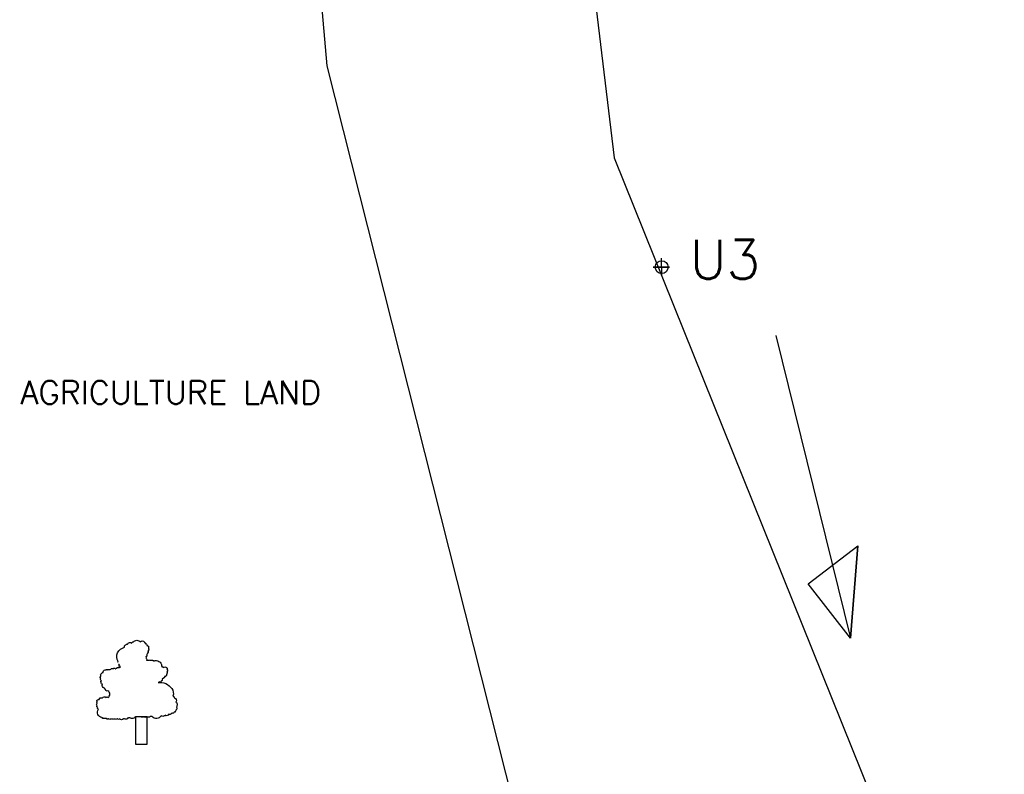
# Model space of a CAD drawing. Header units: metres. Extents: x -46051 to -13612, y -94 to 20642.
# Tile 12 of 22: x -32055 to -29529, y 8948 to 10885. Entities that reach past the tile are written whole.
import ezdxf

# ---------------------------------------------------------------- set-up
doc = ezdxf.new("R2010")
doc.units = ezdxf.units.M
doc.header["$LTSCALE"] = 1.5
doc.layers.add('rough', color=5, linetype='Continuous')
doc.styles.get("Standard").update_dxf_attribs({"font": 'romans.shx'})

msp = doc.modelspace()

# ---------------------------------------------------------------- linework, layer by layer
at = {"layer": 'rough', "color": 3, "ltscale": 1.5}
for p, q in [((-30953.02, 13996.03), (-30529.73, 10529.89)), ((-30529.73, 10529.89), (-29775.73, 8656.27))]:
    msp.add_line(p, q, dxfattribs=at)
msp.add_lwpolyline([(-31547.38, 13962.35), (-31267.04, 10766.44), (-30662.57, 8372.33), (-28805.98, 6625.27), (-26753.54, 5670.14), (-25352.66, 5407.18), (-23510.29, 5407.18), (-22202.8, 5593.79), (-20495.12, 6017.61)], dxfattribs=at)
at = {"layer": 'rough', "color": 0, "ltscale": 1.5}
for points in [[(-30408.27, 10249.72), (-30430.15, 10249.72), (-30388.01, 10249.72), (-30408.27, 10249.72), (-30408.27, 10272.97)], [(-30408.27, 10249.72), (-30408.27, 10228.07)], [(-30114.95, 10074.65), (-29923.51, 9297.6), (-29904.78, 9534.94), (-29923.51, 9297.6), (-29923.51, 9297.6), (-30032.01, 9436.94), (-29904.78, 9534.94)]]:
    msp.add_lwpolyline(points, dxfattribs=at)
msp.add_lwpolyline([(-31803.04, 9235.83, -0.5205671), (-31803.04, 9237.36, -0.5205671), (-31803.04, 9237.36, -0.5205671), (-31786.19, 9274.07, -0.5205671), (-31786.19, 9274.07, -0.5205671), (-31783.13, 9280.19, -0.5205671), (-31783.13, 9280.19, -0.5205671), (-31778.53, 9281.72, -0.5205671), (-31778.53, 9281.72, -0.5205671), (-31767.81, 9284.78, -0.5205671), (-31767.81, 9284.78, -0.5205671), (-31763.22, 9287.84, -0.5205671), (-31763.22, 9287.84, -0.5205671), (-31746.37, 9287.84, -0.5205671), (-31746.37, 9287.84, -0.5205671), (-31735.65, 9287.84, -0.5205671), (-31735.65, 9287.84, -0.5205671), (-31735.65, 9286.31, -0.5205671), (-31735.65, 9286.31, -0.5205671), (-31732.59, 9283.25, -0.5205671), (-31732.59, 9283.25, -0.5205671), (-31729.53, 9278.66, -0.5205671), (-31729.53, 9278.66, -0.5205671), (-31726.46, 9277.13, -0.5205671), (-31726.46, 9277.13, -0.5205671), (-31724.93, 9275.6, -0.5205671), (-31724.93, 9275.6, -0.5205671), (-31724.93, 9274.07, -0.5205671), (-31724.93, 9274.07, -0.5205671), (-31724.93, 9272.54, -0.5205671), (-31724.93, 9272.54, -0.5205671), (-31724.93, 9271.01, -0.5205671), (-31724.93, 9271.01, -0.5205671), (-31724.93, 9267.95, -0.5205671), (-31724.93, 9267.95, -0.5205671), (-31724.93, 9266.42, -0.5205671), (-31724.93, 9266.42, -0.5205671), (-31726.46, 9264.89, -0.5205671), (-31726.46, 9264.89, -0.5205671), (-31726.46, 9263.36, -0.5205671), (-31726.46, 9263.36, -0.5205671), (-31726.46, 9261.83, -0.5205671), (-31726.46, 9261.83, -0.5205671), (-31726.46, 9260.3, -0.5205671), (-31726.46, 9260.3, -0.5205671), (-31727.99, 9258.77, -0.5205671), (-31727.99, 9258.77, -0.5205671), (-31729.53, 9255.71, -0.5205671), (-31729.53, 9255.71, -0.5205671), (-31729.53, 9254.18, -0.5205671), (-31729.53, 9254.18, -0.5205671), (-31729.53, 9252.65, -0.5205671), (-31729.53, 9252.65, -0.5205671), (-31729.53, 9251.12, -0.5205671), (-31729.53, 9251.12, -0.5205671), (-31731.06, 9251.12, -0.5205671), (-31731.06, 9251.12, -0.5205671), (-31731.06, 9249.59, -0.5205671), (-31731.06, 9249.59, -0.5205671), (-31731.06, 9246.53, -0.5205671), (-31731.06, 9246.53, -0.5205671), (-31731.06, 9245, -0.5205671), (-31731.06, 9245, -0.5205671), (-31729.53, 9240.42, -0.5205671), (-31729.53, 9240.42, -0.5205671), (-31727.99, 9240.42, -0.5205671), (-31727.99, 9240.42, -0.5205671), (-31726.46, 9240.42, -0.5205671), (-31726.46, 9240.42, -0.5205671), (-31723.4, 9240.42, -0.5205671), (-31723.4, 9240.42, -0.5205671), (-31720.34, 9240.42, -0.5205671), (-31720.34, 9240.42, -0.5205671), (-31718.81, 9240.42, -0.5205671), (-31718.81, 9240.42, -0.5205671), (-31717.27, 9240.42, -0.5205671), (-31717.27, 9240.42, -0.5205671), (-31714.21, 9240.42, -0.5205671), (-31714.21, 9240.42, -0.5205671), (-31714.21, 9240.42, -0.5205671), (-31711.15, 9238.89, -0.5205671), (-31711.15, 9238.89, -0.5205671), (-31691.24, 9226.65, -0.5205671), (-31691.24, 9226.65, -0.5205671), (-31691.24, 9225.12, -0.5205671), (-31691.24, 9225.12, -0.5205671), (-31689.71, 9223.59, -0.5205671), (-31689.71, 9223.59, -0.5205671), (-31688.18, 9223.59, -0.5205671), (-31688.18, 9223.59, -0.5205671), (-31686.64, 9222.06, -0.5205671), (-31686.64, 9222.06, -0.5205671), (-31678.99, 9222.06, -0.5205671), (-31678.99, 9222.06, -0.5205671), (-31677.46, 9219, -0.5205671), (-31677.46, 9219, -0.5205671), (-31677.46, 9217.47, -0.5205671), (-31677.46, 9217.47, -0.5205671), (-31677.46, 9211.35, -0.5205671), (-31677.46, 9211.35, -0.5205671), (-31677.46, 9209.82, -0.5205671), (-31677.46, 9209.82, -0.5205671), (-31677.46, 9206.76, -0.5205671), (-31677.46, 9206.76, -0.5205671), (-31678.99, 9205.23, -0.5205671), (-31678.99, 9205.23, -0.5205671), (-31678.99, 9203.7, -0.5205671), (-31678.99, 9203.7, -0.5205671), (-31680.52, 9200.64, -0.5205671), (-31680.52, 9200.64, -0.5205671), (-31682.05, 9199.11, -0.5205671), (-31682.05, 9199.11, -0.5205671), (-31683.58, 9199.11, -0.5205671), (-31683.58, 9199.11, -0.5205671), (-31683.58, 9197.58, -0.5205671), (-31683.58, 9197.58, -0.5205671), (-31686.64, 9196.06, -0.5205671), (-31686.64, 9196.06, -0.5205671), (-31686.64, 9194.53, -0.5205671), (-31686.64, 9194.53, -0.5205671), (-31688.18, 9194.53, -0.5205671), (-31688.18, 9194.53, -0.5205671), (-31689.71, 9193, -0.5205671), (-31689.71, 9193, -0.5205671), (-31689.71, 9191.47, -0.5205671), (-31689.71, 9191.47, -0.5205671), (-31689.71, 9189.94, -0.5205671), (-31689.71, 9189.94, -0.5205671), (-31691.24, 9188.41, -0.5205671), (-31691.24, 9188.41, -0.5205671), (-31692.77, 9186.88, -0.5205671), (-31692.77, 9186.88, -0.5205671), (-31697.37, 9185.35, -0.5205671), (-31697.37, 9185.35, -0.5205671), (-31698.9, 9183.82, -0.5205671), (-31698.9, 9183.82, -0.5205671), (-31698.9, 9183.82, -0.5205671), (-31700.43, 9183.82, -0.5205671), (-31700.43, 9183.82, -0.2786009), (-31665.4, 9168.18, -0.5205671), (-31665.4, 9168.18, 0.1615575), (-31665.4, 9168.18, -0.5205671), (-31665.4, 9168.18, -0.2465534), (-31662.14, 9148.64, -0.5205671), (-31662.14, 9148.64, -0.5205671), (-31659.08, 9144.05, -0.5205671), (-31659.08, 9144.05, -0.5205671), (-31654.48, 9133.34, -0.5205671), (-31654.48, 9133.34, -0.5205671), (-31652.95, 9122.63, -0.5205671), (-31652.95, 9122.63, -0.5205671), (-31652.95, 9119.57, -0.5205671), (-31652.95, 9119.57, -0.5205671), (-31654.48, 9113.45, -0.5205671), (-31654.48, 9113.45, -0.5205671), (-31656.02, 9110.39, -0.5205671), (-31656.02, 9110.39, -0.5205671), (-31659.08, 9107.33, -0.5205671), (-31659.08, 9107.33, -0.5205671), (-31663.67, 9105.8, -0.5205671), (-31663.67, 9105.8, -0.5205671), (-31666.74, 9104.27, -0.5205671), (-31666.74, 9104.27, -0.5205671), (-31672.86, 9102.75, -0.5205671), (-31672.86, 9102.75, -0.5205671), (-31682.05, 9099.69, -0.5205671), (-31682.05, 9099.69, -0.5205671), (-31685.11, 9098.16, -0.5205671), (-31685.11, 9098.16, -0.5205671), (-31691.24, 9098.16, -0.5205671), (-31691.24, 9098.16, -0.5205671), (-31692.77, 9098.16, -0.5205671), (-31692.77, 9098.16, -0.5205671), (-31715.74, 9096.63, -0.5205671), (-31715.74, 9096.63, -0.5205671), (-31717.27, 9096.63, -0.5205671), (-31717.27, 9096.63, -0.5205671), (-31718.81, 9096.63, -0.5205671), (-31718.81, 9096.63, -0.5205671), (-31720.34, 9096.63, -0.5205671), (-31720.34, 9096.63, -0.5205671), (-31727.99, 9096.63, -0.5205671), (-31727.99, 9096.63, -0.5205671), (-31737.18, 9096.63, -0.5205671), (-31737.18, 9096.63, -0.5205671), (-31744.84, 9096.63, -0.5205671), (-31744.84, 9096.63, -0.5205671), (-31749.44, 9096.63, -0.5205671), (-31749.44, 9096.63, -0.5205671), (-31754.03, 9096.63, -0.5205671), (-31754.03, 9096.63, -0.5205671), (-31758.62, 9096.63, -0.5205671), (-31758.62, 9096.63, -0.5205671), (-31772.41, 9093.57, -0.5205671), (-31772.41, 9093.57, -0.5205671), (-31773.94, 9093.57, -0.5205671), (-31773.94, 9093.57, -0.5205671), (-31777, 9093.57, -0.5205671), (-31777, 9093.57, -0.5205671), (-31786.19, 9090.51, -0.5205671), (-31786.19, 9090.51, -0.5205671), (-31787.72, 9090.51, -0.5205671), (-31787.72, 9090.51, -0.5205671), (-31789.25, 9090.51, -0.5205671), (-31789.25, 9090.51, -0.5205671), (-31798.44, 9090.51, -0.5205671), (-31798.44, 9090.51, -0.5205671), (-31804.57, 9090.51, -0.5205671), (-31804.57, 9090.51, -0.5205671), (-31806.1, 9090.51, -0.5205671), (-31806.1, 9090.51, -0.5205671), (-31810.69, 9090.51, -0.5205671), (-31810.69, 9090.51, -0.5205671), (-31815.29, 9090.51, -0.5205671), (-31815.29, 9090.51, -0.5205671), (-31816.82, 9090.51, -0.5205671), (-31816.82, 9090.51, -0.5205671), (-31819.88, 9090.51, -0.5205671), (-31819.88, 9090.51, -0.5205671), (-31821.41, 9090.51, -0.5205671), (-31821.41, 9090.51, -0.5205671), (-31827.54, 9090.51, -0.5205671), (-31827.54, 9090.51, -0.5205671), (-31829.07, 9090.51, -0.5205671), (-31829.07, 9090.51, -0.5205671), (-31832.14, 9090.51, -0.5205671), (-31832.14, 9090.51, -0.5205671), (-31832.14, 9092.04, -0.5205671), (-31832.14, 9092.04, -0.5205671), (-31833.67, 9092.04, -0.5205671), (-31833.67, 9092.04, -0.5205671), (-31836.73, 9092.04, -0.5205671), (-31836.73, 9092.04, -0.5205671), (-31838.26, 9092.04, -0.5205671), (-31838.26, 9092.04, -0.5205671), (-31841.32, 9092.04, -0.5205671), (-31841.32, 9092.04, -0.5205671), (-31842.86, 9092.04, -0.5205671), (-31842.86, 9092.04, -0.5205671), (-31842.86, 9093.57, -0.5205671), (-31842.86, 9093.57, -0.5205671), (-31842.86, 9093.57, -0.5205671), (-31844.39, 9093.57, -0.5205671), (-31844.39, 9093.57, -0.5205671), (-31853.58, 9114.98, -0.5205671), (-31853.58, 9114.98, -0.5205671), (-31855.11, 9119.57, -0.5205671), (-31855.11, 9119.57, -0.5205671), (-31856.64, 9124.16, -0.5205671), (-31856.64, 9124.16, -0.5205671), (-31856.64, 9130.28, -0.5205671), (-31856.64, 9130.28, -0.5205671), (-31856.64, 9133.34, -0.5205671), (-31856.64, 9133.34, -0.5205671), (-31856.64, 9134.87, -0.5205671), (-31856.64, 9134.87, -0.5205671), (-31855.11, 9139.46, -0.5205671), (-31855.11, 9139.46, -0.5205671), (-31852.04, 9139.46, -0.5205671), (-31852.04, 9139.46, -0.5205671), (-31842.86, 9144.05, -0.5205671), (-31842.86, 9144.05, -0.5205671), (-31833.67, 9145.58, -0.5205671), (-31833.67, 9145.58, -0.5205671), (-31829.07, 9145.58, -0.5205671), (-31829.07, 9145.58, 0.5830103), (-31829.07, 9162.4, -0.5205671), (-31829.07, 9162.4, -0.5205671), (-31829.07, 9162.4, -0.5205671), (-31829.07, 9162.4, 5.253108), (-31829.07, 9162.4, -0.5205671), (-31829.07, 9162.4, -0.3144822), (-31829.07, 9162.4, -0.5205671), (-31829.07, 9162.4, 4.5500544), (-31829.07, 9162.4, -0.5205671), (-31829.07, 9162.4, -0.5205671), (-31829.07, 9162.4, 0.5489312), (-31829.07, 9162.4, -0.5205671), (-31829.07, 9162.4, -0.1690375), (-31829.07, 9162.4, -0.5205671), (-31829.07, 9162.4, -0.5205671), (-31835.2, 9165.46, -0.5205671), (-31835.2, 9165.46, -0.5205671), (-31835.2, 9166.99, -0.5205671), (-31835.2, 9166.99, -0.5205671), (-31838.26, 9170.05, -0.5205671), (-31838.26, 9170.05, -0.5205671), (-31842.86, 9179.23, -0.5205671), (-31842.86, 9179.23, -0.5205671), (-31845.92, 9183.82, -0.5205671), (-31845.92, 9183.82, -0.5205671), (-31845.92, 9188.41, -0.5205671), (-31845.92, 9188.41, -0.5205671), (-31847.45, 9194.53, -0.5205671), (-31847.45, 9194.53, -0.5205671), (-31848.98, 9197.58, -0.5205671), (-31848.98, 9197.58, -0.5205671), (-31847.45, 9199.11, -0.5205671), (-31847.45, 9199.11), (-31847.45, 9202.17, -0.5205671), (-31847.45, 9202.17, -0.5205671), (-31844.39, 9206.76, -0.5205671), (-31844.39, 9206.76, -0.5205671), (-31841.32, 9209.82, -0.5205671), (-31841.32, 9209.82, -0.5205671), (-31841.32, 9211.35, -0.5205671), (-31841.32, 9211.35, -0.5205671), (-31833.67, 9215.94, -0.5205671), (-31833.67, 9215.94, -0.5205671), (-31829.07, 9215.94, -0.5205671), (-31829.07, 9215.94, -0.5205671), (-31822.95, 9215.94, -0.5205671), (-31822.95, 9215.94, -0.5205671), (-31815.29, 9219, -0.5205671), (-31815.29, 9219, -0.5205671), (-31809.16, 9219, -0.5205671), (-31809.16, 9219, -0.5205671), (-31807.63, 9219, -0.5205671), (-31807.63, 9219, -0.5205671), (-31806.1, 9220.53, -0.5205671), (-31806.1, 9220.53, -0.5205671), (-31803.04, 9222.06, -0.5205671), (-31803.04, 9222.06, -0.5205671), (-31801.51, 9222.06, -0.5205671), (-31801.51, 9222.06, -0.5205671), (-31798.44, 9222.06, -0.5205671), (-31798.44, 9222.06, -0.5205671), (-31796.91, 9223.59, -0.5205671), (-31796.91, 9223.59, -0.5205671), (-31796.91, 9225.12, -0.5205671), (-31796.91, 9225.12, -0.5205671), (-31798.44, 9225.12, -0.5205671), (-31798.44, 9225.12, -0.5205671), (-31799.97, 9226.65, -0.5205671), (-31799.97, 9226.65, -0.5205671), (-31799.97, 9228.18, -0.5205671), (-31799.97, 9228.18, -0.5205671), (-31799.97, 9228.18, -0.5205671), (-31799.97, 9229.71, -0.5205671), (-31799.97, 9229.71, -0.5205671), (-31801.51, 9231.24, -0.5205671), (-31801.51, 9231.24, -0.5205671), (-31801.51, 9229.71, -0.5205671), (-31801.51, 9229.71, -0.5205671), (-31799.97, 9226.65, -0.5205671), (-31799.97, 9226.65)], format="xyb", dxfattribs=at)
msp.add_lwpolyline([(-31757.09, 9096.63), (-31729.53, 9096.63), (-31729.53, 9024.73), (-31757.09, 9024.73)], close=True, dxfattribs=at)
msp.add_circle((-30408.27, 10249.72), 16.51, dxfattribs=at)

# ---------------------------------------------------------------- texts
at = {"color": 0, "attachment_point": 9}
for s, insert, char_height in [('\\PU3', (-30155.81, 10219.54), 100), ('\\PAGRICULTURE LAND', (-31281.62, 9898.25), 60)]:
    msp.add_mtext(s, dxfattribs=dict(at, insert=insert, char_height=char_height))

doc.saveas('drawing.dxf')
